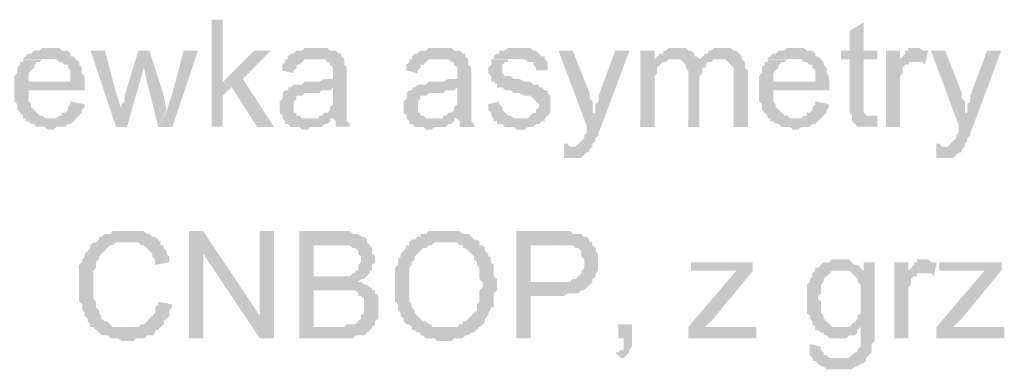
# Model space of a CAD drawing. Header units: millimetres. Extents: x -523 to 1404227, y -783705 to 1038705.
# Tile 123 of 256: x 405355 to 406833, y 227948 to 228473. Entities that reach past the tile are written whole.
import ezdxf

# ---------------------------------------------------------------- set-up
doc = ezdxf.new("R2010")
doc.units = ezdxf.units.MM
doc.linetypes.add('ACAD_ISO08W100', pattern=[36, 24, -3, 6, -3])
doc.layers.add('!!ELEKTRYKA', color=7, linetype='Continuous')

msp = doc.modelspace()

# ---------------------------------------------------------------- hatches: boundary and pattern name
at = {"layer": '!!ELEKTRYKA', "linetype": 'ACAD_ISO08W100'}
for points in [[(405659.88, 228472.93), (405643.1, 228472.93), (405643.1, 228312.06), (405659.88, 228312.06), (405659.88, 228358.63), (405672.93, 228371.33), (405659.88, 228379.8)], [(406622.05, 228468.68), (406600.75, 228455.98), (406600.75, 228426.35), (406587.78, 228426.35), (406587.78, 228413.65), (406600.75, 228413.65), (406600.75, 228345.91), (406600.75, 228345.91), (406600.75, 228337.44), (406600.75, 228333.21), (406604.45, 228328.97), (406634.1, 228328.97), (406630.39, 228328.97), (406625.76, 228328.97), (406625.76, 228328.97), (406622.05, 228333.21), (406622.05, 228333.21), (406622.05, 228337.44), (406622.05, 228345.91), (406622.05, 228413.65), (406642.44, 228413.65), (406642.44, 228426.35), (406622.05, 228426.35)], [(405401.51, 228430.6), (405397.78, 228430.6), (405393.11, 228430.6), (405389.37, 228430.6), (405384.7, 228426.37), (405380.97, 228426.37), (405376.3, 228426.37), (405372.56, 228422.13), (405367.89, 228422.13), (405364.16, 228417.89), (405359.49, 228413.66), (405401.51, 228413.66), (405401.51, 228413.66), (405406.18, 228413.66), (405409.92, 228413.66), (405414.59, 228409.43), (405418.32, 228409.43), (405422.99, 228405.19), (405427.66, 228405.19), (405427.66, 228400.96), (405427.66, 228400.96), (405431.4, 228396.73), (405431.4, 228392.49), (405431.4, 228388.26), (405431.4, 228379.8), (405367.89, 228379.8), (405452.88, 228379.8), (405452.88, 228384.03), (405452.88, 228388.26), (405448.21, 228392.49), (405448.21, 228396.73), (405448.21, 228400.96), (405444.47, 228405.19), (405444.47, 228409.43), (405439.81, 228413.66), (405439.81, 228413.66), (405436.07, 228417.89), (405431.4, 228417.89), (405431.4, 228422.13), (405427.66, 228426.37), (405422.99, 228426.37), (405418.32, 228426.37), (405414.59, 228430.6), (405409.92, 228430.6), (405406.18, 228430.6)], [(405799.56, 228430.59), (405795.84, 228430.59), (405791.18, 228430.59), (405787.45, 228430.59), (405782.8, 228430.59), (405779.07, 228426.36), (405774.41, 228426.36), (405770.69, 228426.36), (405766.03, 228422.12), (405762.3, 228422.12), (405757.65, 228417.89), (405757.65, 228413.65), (405795.84, 228413.65), (405799.56, 228413.65), (405804.22, 228413.65), (405808.88, 228413.65), (405812.6, 228413.65), (405817.26, 228409.42), (405820.99, 228409.42), (405820.99, 228405.19), (405820.99, 228405.19), (405825.65, 228400.96), (405825.65, 228396.72), (405825.65, 228392.49), (405825.65, 228392.49), (405825.65, 228384.02), (405820.99, 228384.02), (405817.26, 228384.02), (405817.26, 228384.02), (405812.6, 228384.02), (405804.22, 228379.78), (405799.56, 228379.78), (405795.84, 228379.78), (405791.18, 228379.78), (405782.8, 228379.78), (405779.07, 228375.56), (405774.41, 228375.56), (405774.41, 228375.56), (405770.69, 228375.56), (405766.03, 228375.56), (405762.3, 228371.32), (405825.65, 228371.32), (405825.65, 228362.85), (405825.65, 228358.62), (405825.65, 228354.39), (405825.65, 228350.15), (405825.65, 228345.92), (405820.99, 228341.69), (405820.99, 228341.69), (405820.99, 228337.46), (405817.26, 228333.22), (405812.6, 228333.22), (405808.88, 228328.99), (405804.22, 228328.99), (405804.22, 228324.75), (405825.65, 228324.75), (405825.65, 228324.75), (405829.37, 228320.52), (405829.37, 228316.28), (405829.37, 228312.06), (405850.8, 228312.06), (405850.8, 228312.06), (405850.8, 228316.28), (405846.14, 228320.52), (405846.14, 228324.75), (405846.14, 228328.99), (405846.14, 228328.99), (405846.14, 228333.22), (405846.14, 228337.46), (405846.14, 228341.69), (405846.14, 228345.92), (405846.14, 228354.39), (405846.14, 228358.62), (405846.14, 228388.25), (405846.14, 228388.25), (405846.14, 228392.49), (405846.14, 228396.72), (405846.14, 228400.96), (405842.41, 228405.19), (405842.41, 228405.19), (405842.41, 228409.42), (405842.41, 228413.65), (405837.75, 228417.89), (405837.75, 228422.12), (405834.03, 228422.12), (405829.37, 228426.36), (405825.65, 228426.36), (405820.99, 228426.36), (405817.26, 228430.59), (405812.6, 228430.59), (405808.88, 228430.59), (405804.22, 228430.59)], [(405985.83, 228430.59), (405982.1, 228430.59), (405977.45, 228430.59), (405973.73, 228430.59), (405969.08, 228430.59), (405965.36, 228426.35), (405960.71, 228426.35), (405956.99, 228426.35), (405952.33, 228422.12), (405948.61, 228422.12), (405943.96, 228417.89), (405943.96, 228413.65), (405982.1, 228413.65), (405985.83, 228413.65), (405990.48, 228413.65), (405995.13, 228413.65), (405998.85, 228413.65), (406003.5, 228409.42), (406007.22, 228409.42), (406007.22, 228405.19), (406007.22, 228405.19), (406011.88, 228400.96), (406011.88, 228396.72), (406011.88, 228392.49), (406011.88, 228392.49), (406011.88, 228384.02), (406007.22, 228384.02), (406003.5, 228384.02), (406003.5, 228384.02), (405998.85, 228384.02), (405990.48, 228379.79), (405985.83, 228379.79), (405982.1, 228379.79), (405977.45, 228379.79), (405969.08, 228379.79), (405965.36, 228375.56), (405960.71, 228375.56), (405960.71, 228375.56), (405956.99, 228375.56), (405952.33, 228375.56), (405948.61, 228371.32), (406011.88, 228371.32), (406011.88, 228362.86), (406011.88, 228358.62), (406011.88, 228354.38), (406011.88, 228350.15), (406011.88, 228345.92), (406007.22, 228341.68), (406007.22, 228341.68), (406007.22, 228337.45), (406003.5, 228333.22), (405998.85, 228333.22), (405995.13, 228328.98), (405990.48, 228328.98), (405990.48, 228324.75), (406011.88, 228324.75), (406011.88, 228324.75), (406015.6, 228320.52), (406015.6, 228316.28), (406015.6, 228312.05), (406036.99, 228312.05), (406036.99, 228312.05), (406036.99, 228316.28), (406033.27, 228320.52), (406033.27, 228324.75), (406033.27, 228328.98), (406033.27, 228328.98), (406033.27, 228333.22), (406033.27, 228337.45), (406033.27, 228341.68), (406033.27, 228345.92), (406033.27, 228354.38), (406033.27, 228358.62), (406033.27, 228388.26), (406033.27, 228388.26), (406033.27, 228392.49), (406033.27, 228396.72), (406033.27, 228400.96), (406028.62, 228405.19), (406028.62, 228405.19), (406028.62, 228409.42), (406028.62, 228413.65), (406023.97, 228417.89), (406023.97, 228422.12), (406020.25, 228422.12), (406015.6, 228426.35), (406011.88, 228426.35), (406007.22, 228426.35), (406003.5, 228430.59), (405998.85, 228430.59), (405995.13, 228430.59), (405990.48, 228430.59)], [(406100.25, 228430.58), (406100.25, 228430.58), (406091.89, 228430.58), (406088.17, 228430.58), (406083.52, 228426.35), (406083.52, 228426.35), (406079.8, 228426.35), (406075.16, 228426.35), (406075.16, 228422.11), (406071.44, 228422.11), (406066.79, 228417.89), (406066.79, 228413.66), (406104.9, 228413.66), (406104.9, 228413.66), (406109.55, 228413.66), (406113.27, 228413.66), (406117.92, 228409.42), (406121.64, 228409.42), (406126.28, 228409.42), (406126.28, 228405.19), (406130, 228400.95), (406130, 228396.72), (406147.66, 228396.72), (406147.66, 228400.95), (406147.66, 228405.19), (406147.66, 228409.42), (406143.02, 228413.66), (406143.02, 228417.89), (406143.02, 228417.89), (406138.37, 228417.89), (406134.65, 228422.11), (406130, 228426.35), (406126.28, 228426.35), (406126.28, 228426.35), (406121.64, 228430.58), (406117.92, 228430.58), (406113.27, 228430.58), (406109.55, 228430.58)], [(406341.72, 228430.58), (406338.01, 228430.58), (406333.37, 228430.58), (406329.65, 228430.58), (406325.01, 228426.34), (406321.3, 228426.34), (406321.3, 228422.11), (406316.66, 228422.11), (406312.95, 228417.88), (406308.31, 228413.65), (406338.01, 228413.65), (406338.01, 228413.65), (406341.72, 228413.65), (406346.36, 228413.65), (406351, 228409.41), (406376.06, 228409.41), (406376.06, 228413.65), (406371.42, 228417.88), (406367.71, 228417.88), (406367.71, 228422.11), (406363.07, 228426.34), (406363.07, 228426.34), (406359.35, 228426.34), (406354.71, 228430.58), (406351, 228430.58), (406346.36, 228430.58)], [(406410.26, 228430.59), (406405.62, 228430.59), (406400.98, 228430.59), (406397.27, 228430.59), (406392.63, 228426.35), (406388.92, 228426.35), (406388.92, 228422.12), (406384.28, 228422.12), (406380.57, 228417.89), (406375.93, 228413.65), (406405.62, 228413.65), (406410.26, 228413.65), (406413.97, 228413.65), (406418.61, 228409.42), (406418.61, 228409.42), (406422.32, 228405.19), (406426.96, 228400.95), (406426.96, 228400.95), (406426.96, 228396.72), (406426.96, 228392.49), (406426.96, 228384.02), (406426.96, 228312.05), (406448.29, 228312.05), (406448.29, 228392.49), (406448.29, 228392.49), (406448.29, 228396.72), (406443.65, 228400.95), (406443.65, 228409.42), (406443.65, 228409.42), (406439.02, 228413.65), (406439.02, 228417.89), (406435.3, 228422.12), (406435.3, 228422.12), (406430.67, 228426.35), (406426.96, 228426.35), (406422.32, 228430.59), (406418.61, 228430.59), (406413.97, 228430.59)], [(406520.01, 228430.59), (406515.38, 228430.59), (406511.67, 228430.59), (406507.04, 228430.59), (406502.4, 228426.36), (406498.69, 228426.36), (406494.06, 228426.36), (406490.35, 228422.12), (406485.71, 228422.12), (406482, 228417.88), (406477.37, 228413.66), (406520.01, 228413.66), (406520.01, 228413.66), (406523.72, 228413.66), (406528.36, 228413.66), (406532.07, 228409.42), (406536.7, 228409.42), (406540.41, 228405.18), (406545.05, 228405.18), (406545.05, 228400.96), (406545.05, 228400.96), (406549.68, 228396.72), (406549.68, 228392.48), (406549.68, 228388.26), (406549.68, 228379.79), (406485.71, 228379.79), (406570.08, 228379.79), (406570.08, 228384.02), (406570.08, 228388.26), (406566.37, 228392.48), (406566.37, 228396.72), (406566.37, 228400.96), (406561.73, 228405.18), (406561.73, 228409.42), (406558.02, 228413.66), (406558.02, 228413.66), (406553.39, 228417.88), (406549.68, 228417.88), (406549.68, 228422.12), (406545.05, 228426.36), (406540.41, 228426.36), (406536.7, 228426.36), (406532.07, 228430.59), (406528.36, 228430.59), (406523.72, 228430.59)], [(406701.1, 228430.6), (406701.1, 228430.6), (406692.77, 228430.6), (406689.07, 228430.6), (406689.07, 228426.37), (406684.44, 228426.37), (406684.44, 228422.13), (406680.73, 228417.9), (406676.1, 228413.66), (406676.1, 228409.43), (406697.4, 228409.43), (406701.1, 228409.43), (406705.73, 228409.43), (406710.36, 228409.43), (406714.06, 228405.19), (406718.69, 228426.37), (406714.06, 228426.37), (406710.36, 228426.37), (406705.73, 228430.6), (406705.73, 228430.6)], [(405360.14, 228413.65), (405360.14, 228413.65), (405360.14, 228409.42), (405355.47, 228409.42), (405355.47, 228405.19), (405351.74, 228400.95), (405351.74, 228396.72), (405351.74, 228392.49), (405347.07, 228388.26), (405347.07, 228384.02), (405347.07, 228379.79), (405347.07, 228375.55), (405347.07, 228367.08), (405347.07, 228362.85), (405347.07, 228358.62), (405347.07, 228354.39), (405347.07, 228350.15), (405351.74, 228345.92), (405351.74, 228341.69), (405351.74, 228337.46), (405355.47, 228333.22), (405355.47, 228333.22), (405360.14, 228328.98), (405360.14, 228324.75), (405402.17, 228324.75), (405402.17, 228324.75), (405397.5, 228324.75), (405393.77, 228324.75), (405389.1, 228328.98), (405385.36, 228328.98), (405380.69, 228333.22), (405376.95, 228337.46), (405376.95, 228337.46), (405376.95, 228337.46), (405372.28, 228341.69), (405372.28, 228345.92), (405368.55, 228350.15), (405368.55, 228354.39), (405368.55, 228358.62), (405368.55, 228367.08), (405452.61, 228367.08), (405452.61, 228367.08), (405452.61, 228371.32), (405452.61, 228375.55), (405452.61, 228379.79), (405368.55, 228379.79), (405368.55, 228379.79), (405368.55, 228388.26), (405368.55, 228392.49), (405372.28, 228396.72), (405372.28, 228396.72), (405376.95, 228400.95), (405376.95, 228405.19), (405380.69, 228409.42), (405385.36, 228409.42), (405389.1, 228413.65), (405393.77, 228413.65), (405397.5, 228413.65), (405402.17, 228413.65)], [(405483.08, 228426.35), (405461.61, 228426.35), (405499.88, 228312.04), (405508.28, 228337.44), (405499.88, 228362.85)], [(405549.95, 228426.35), (405533.16, 228426.35), (405512.63, 228358.62), (405512.63, 228354.38), (405512.63, 228350.15), (405507.97, 228345.92), (405507.97, 228341.68), (405507.97, 228337.45), (405507.97, 228337.45), (405499.57, 228312.05), (405516.36, 228312.05), (405541.56, 228400.95)], [(405550.06, 228426.36), (405541.66, 228400.96), (405546.32, 228379.79), (405563.12, 228312.05), (405575.24, 228337.45), (405571.51, 228358.63)], [(405622.74, 228426.35), (405601.29, 228426.35), (405584.5, 228362.85), (405576.11, 228337.45), (405563.05, 228312.05), (405584.5, 228312.05)], [(405732.12, 228426.36), (405706.95, 228426.36), (405660.35, 228379.78), (405673.4, 228371.32), (405711.61, 228312.05), (405736.78, 228312.05), (405690.18, 228384.02)], [(405757.75, 228413.65), (405754.02, 228413.65), (405754.02, 228409.42), (405749.37, 228405.18), (405749.37, 228400.95), (405749.37, 228396.71), (405766.13, 228392.48), (405766.13, 228396.71), (405770.79, 228400.95), (405770.79, 228405.18), (405774.52, 228405.18), (405779.18, 228409.42), (405779.18, 228409.42), (405782.9, 228413.65), (405787.56, 228413.65), (405791.29, 228413.65), (405795.94, 228413.65)], [(405944.05, 228413.65), (405940.33, 228413.65), (405940.33, 228409.42), (405935.68, 228405.18), (405935.68, 228400.95), (405935.68, 228396.72), (405952.43, 228392.48), (405952.43, 228396.72), (405957.08, 228400.95), (405957.08, 228405.18), (405960.8, 228405.18), (405965.45, 228409.42), (405965.45, 228409.42), (405969.17, 228413.65), (405973.83, 228413.65), (405978.48, 228413.65), (405982.2, 228413.65)], [(406066.88, 228413.65), (406063.16, 228413.65), (406063.16, 228409.41), (406063.16, 228405.18), (406058.51, 228400.94), (406058.51, 228396.71), (406058.51, 228392.48), (406063.16, 228388.24), (406063.16, 228384.01), (406063.16, 228379.78), (406066.88, 228379.78), (406071.52, 228375.54), (406071.52, 228371.31), (406075.24, 228371.31), (406075.24, 228371.31), (406079.89, 228371.31), (406083.61, 228367.08), (406088.26, 228367.08), (406091.98, 228367.08), (406096.62, 228362.85), (406101.27, 228362.85), (406104.99, 228362.85), (406113.36, 228358.62), (406118.01, 228358.62), (406121.72, 228358.62), (406126.37, 228354.38), (406126.37, 228354.38), (406130.09, 228350.15), (406130.09, 228350.15), (406134.74, 228345.91), (406134.74, 228341.68), (406130.09, 228337.45), (406130.09, 228333.21), (406126.37, 228333.21), (406121.72, 228328.98), (406121.72, 228328.98), (406118.01, 228324.75), (406113.36, 228324.75), (406104.99, 228324.75), (406066.88, 228324.75), (406066.88, 228320.51), (406071.52, 228320.51), (406071.52, 228316.28), (406075.24, 228316.28), (406079.89, 228316.28), (406083.61, 228312.04), (406088.26, 228312.04), (406091.98, 228312.04), (406096.62, 228312.04), (406101.27, 228307.81), (406104.99, 228307.81), (406109.64, 228307.81), (406113.36, 228307.81), (406118.01, 228312.04), (406121.72, 228312.04), (406126.37, 228312.04), (406130.09, 228316.28), (406134.74, 228316.28), (406139.39, 228320.51), (406143.11, 228320.51), (406143.11, 228324.75), (406147.75, 228328.98), (406147.75, 228328.98), (406151.47, 228333.21), (406151.47, 228337.45), (406151.47, 228341.68), (406151.47, 228345.91), (406151.47, 228345.91), (406151.47, 228350.15), (406151.47, 228354.38), (406151.47, 228358.62), (406147.75, 228362.85), (406147.75, 228367.08), (406143.11, 228367.08), (406139.39, 228371.31), (406134.74, 228371.31), (406134.74, 228375.54), (406130.09, 228375.54), (406126.37, 228375.54), (406121.72, 228379.78), (406118.01, 228379.78), (406113.36, 228379.78), (406104.99, 228384.01), (406104.99, 228384.01), (406101.27, 228384.01), (406096.62, 228384.01), (406091.98, 228388.24), (406088.26, 228388.24), (406088.26, 228388.24), (406083.61, 228388.24), (406079.89, 228392.48), (406079.89, 228396.71), (406079.89, 228400.94), (406079.89, 228400.94), (406079.89, 228405.18), (406083.61, 228409.41), (406088.26, 228409.41), (406088.26, 228413.65), (406091.98, 228413.65), (406096.62, 228413.65), (406104.99, 228413.65)], [(406185.45, 228426.36), (406164.09, 228426.36), (406206.82, 228312.05), (406218.9, 228333.22), (406215.18, 228333.22), (406215.18, 228341.69), (406215.18, 228345.92), (406215.18, 228350.15), (406210.54, 228354.39), (406210.54, 228358.62), (406210.54, 228362.85)], [(406270.51, 228426.34), (406249.15, 228426.34), (406224.07, 228358.61), (406224.07, 228358.61), (406224.07, 228354.37), (406224.07, 228350.15), (406219.42, 228345.91), (406219.42, 228341.68), (406219.42, 228337.44), (406219.42, 228333.21), (406206.42, 228312.04), (406206.42, 228312.04), (406206.42, 228307.81), (406206.42, 228303.57), (406202.7, 228299.35), (406202.7, 228295.11), (406198.06, 228290.87), (406198.06, 228290.87), (406198.06, 228290.87), (406194.34, 228286.64), (406194.34, 228286.64), (406189.7, 228282.41), (406181.34, 228282.41), (406214.78, 228282.41), (406214.78, 228286.64), (406214.78, 228286.64), (406219.42, 228290.87), (406219.42, 228295.11), (406224.07, 228299.35), (406224.07, 228303.57), (406227.78, 228312.04)], [(406308.27, 228426.36), (406286.92, 228426.36), (406286.92, 228312.05), (406308.27, 228312.05), (406308.27, 228371.32), (406308.27, 228375.55), (406308.27, 228379.79), (406308.27, 228384.02), (406308.27, 228388.25), (406311.98, 228392.48), (406311.98, 228396.72), (406311.98, 228400.95), (406316.62, 228405.18), (406316.62, 228405.18), (406320.33, 228409.42), (406324.97, 228409.42), (406308.27, 228413.65)], [(406308.31, 228413.65), (406308.31, 228413.65), (406325.01, 228409.41), (406329.65, 228413.65), (406333.37, 228413.65), (406338.01, 228413.65)], [(406375.45, 228413.66), (406375.45, 228409.42), (406350.4, 228409.42), (406355.04, 228405.18), (406355.04, 228405.18), (406355.04, 228400.95), (406358.75, 228396.72), (406358.75, 228392.48), (406358.75, 228388.25), (406358.75, 228312.05), (406375.45, 228312.05), (406375.45, 228379.79), (406375.45, 228379.79), (406375.45, 228388.25), (406380.09, 228392.48), (406380.09, 228396.72), (406380.09, 228400.95), (406384.73, 228400.95), (406384.73, 228405.18), (406384.73, 228405.18), (406388.44, 228409.42), (406393.08, 228409.42), (406396.79, 228413.66), (406401.43, 228413.66), (406405.14, 228413.66)], [(406477.93, 228413.64), (406477.93, 228413.64), (406477.93, 228409.41), (406473.29, 228409.41), (406473.29, 228405.18), (406469.58, 228400.95), (406469.58, 228396.71), (406469.58, 228392.48), (406464.95, 228388.25), (406464.95, 228384.01), (406464.95, 228379.78), (406464.95, 228375.55), (406464.95, 228367.08), (406464.95, 228362.84), (406464.95, 228358.61), (406464.95, 228354.38), (406464.95, 228350.14), (406469.58, 228345.91), (406469.58, 228341.68), (406469.58, 228337.44), (406473.29, 228333.21), (406473.29, 228333.21), (406477.93, 228328.98), (406477.93, 228324.75), (406519.65, 228324.75), (406519.65, 228324.75), (406515.94, 228324.75), (406511.31, 228324.75), (406507.6, 228328.98), (406502.96, 228328.98), (406499.25, 228333.21), (406494.62, 228337.44), (406494.62, 228337.44), (406494.62, 228337.44), (406489.98, 228341.68), (406489.98, 228345.91), (406486.27, 228350.14), (406486.27, 228354.38), (406486.27, 228358.61), (406486.27, 228367.08), (406570.64, 228367.08), (406570.64, 228367.08), (406570.64, 228371.31), (406570.64, 228375.55), (406570.64, 228379.78), (406486.27, 228379.78), (406486.27, 228379.78), (406486.27, 228388.25), (406486.27, 228392.48), (406489.98, 228396.71), (406489.98, 228396.71), (406494.62, 228400.95), (406494.62, 228405.18), (406499.25, 228409.41), (406502.96, 228409.41), (406507.6, 228413.64), (406511.31, 228413.64), (406515.94, 228413.64), (406519.65, 228413.64)], [(406676.7, 228426.35), (406655.4, 228426.35), (406655.4, 228312.05), (406676.7, 228312.05), (406676.7, 228371.31), (406676.7, 228375.54), (406676.7, 228379.78), (406676.7, 228384.02), (406676.7, 228388.25), (406680.4, 228392.48), (406680.4, 228396.71), (406680.4, 228396.71), (406680.4, 228400.94), (406685.03, 228405.18), (406689.66, 228405.18), (406689.66, 228409.42), (406693.37, 228409.42), (406698, 228409.42), (406676.7, 228409.42)], [(406744.32, 228426.35), (406723.03, 228426.35), (406765.6, 228312.05), (406777.64, 228333.22), (406773.93, 228333.22), (406773.93, 228341.68), (406773.93, 228345.91), (406773.93, 228350.15), (406769.31, 228354.38), (406769.31, 228358.61), (406769.31, 228362.85)], [(406828.43, 228426.36), (406807.15, 228426.36), (406782.16, 228358.62), (406782.16, 228358.62), (406782.16, 228354.39), (406782.16, 228350.16), (406777.53, 228345.93), (406777.53, 228341.7), (406777.53, 228337.46), (406777.53, 228333.23), (406764.58, 228312.06), (406764.58, 228312.06), (406764.58, 228307.83), (406764.58, 228303.6), (406760.87, 228299.36), (406760.87, 228295.13), (406756.25, 228290.89), (406756.25, 228290.89), (406756.25, 228290.89), (406752.55, 228286.66), (406752.55, 228286.66), (406747.92, 228282.42), (406739.59, 228282.42), (406773.83, 228282.42), (406773.83, 228286.66), (406773.83, 228286.66), (406777.53, 228290.89), (406777.53, 228295.13), (406782.16, 228299.36), (406782.16, 228303.6), (406785.86, 228312.06)], [(405761.99, 228371.31), (405758.27, 228371.31), (405758.27, 228367.08), (405753.61, 228367.08), (405749.88, 228362.85), (405749.88, 228358.62), (405749.88, 228354.38), (405745.23, 228350.15), (405745.23, 228345.91), (405745.23, 228341.68), (405745.23, 228341.68), (405745.23, 228337.44), (405745.23, 228333.21), (405749.88, 228328.97), (405749.88, 228324.74), (405753.61, 228320.52), (405753.61, 228320.52), (405753.61, 228316.28), (405758.27, 228316.28), (405761.99, 228312.05), (405766.65, 228312.05), (405770.38, 228312.05), (405775.04, 228312.05), (405778.76, 228307.81), (405783.42, 228307.81), (405787.15, 228307.81), (405791.8, 228312.05), (405796.46, 228312.05), (405800.19, 228312.05), (405804.85, 228312.05), (405808.57, 228312.05), (405813.23, 228316.28), (405816.96, 228316.28), (405821.61, 228320.52), (405821.61, 228324.74), (405787.15, 228324.74), (405787.15, 228324.74), (405783.42, 228324.74), (405778.76, 228324.74), (405775.04, 228328.97), (405770.38, 228328.97), (405770.38, 228333.21), (405766.65, 228333.21), (405766.65, 228337.44), (405766.65, 228341.68), (405766.65, 228345.91), (405766.65, 228350.15), (405770.38, 228354.38), (405770.38, 228354.38), (405770.38, 228358.62), (405775.04, 228358.62), (405778.76, 228358.62), (405783.42, 228362.85), (405787.15, 228362.85), (405791.8, 228362.85), (405796.46, 228362.85), (405800.19, 228362.85), (405804.85, 228362.85), (405808.57, 228367.08), (405813.23, 228367.08), (405816.96, 228367.08), (405821.61, 228367.08), (405825.34, 228371.31)], [(405948.29, 228371.31), (405944.57, 228371.31), (405944.57, 228367.08), (405939.91, 228367.08), (405936.19, 228362.85), (405936.19, 228358.61), (405936.19, 228354.38), (405931.54, 228350.14), (405931.54, 228345.91), (405931.54, 228341.68), (405931.54, 228341.68), (405931.54, 228337.44), (405931.54, 228333.21), (405936.19, 228328.98), (405936.19, 228324.74), (405939.91, 228320.51), (405939.91, 228320.51), (405939.91, 228316.28), (405944.57, 228316.28), (405948.29, 228312.04), (405952.94, 228312.04), (405956.66, 228312.04), (405961.31, 228312.04), (405965.03, 228307.81), (405969.69, 228307.81), (405973.41, 228307.81), (405978.06, 228312.04), (405982.71, 228312.04), (405986.43, 228312.04), (405991.09, 228312.04), (405994.81, 228312.04), (405999.46, 228316.28), (406003.18, 228316.28), (406007.83, 228320.51), (406007.83, 228324.74), (405973.41, 228324.74), (405973.41, 228324.74), (405969.69, 228324.74), (405965.03, 228324.74), (405961.31, 228328.98), (405956.66, 228328.98), (405956.66, 228333.21), (405952.94, 228333.21), (405952.94, 228337.44), (405952.94, 228341.68), (405952.94, 228345.91), (405952.94, 228350.14), (405956.66, 228354.38), (405956.66, 228354.38), (405956.66, 228358.61), (405961.31, 228358.61), (405965.03, 228358.61), (405969.69, 228362.85), (405973.41, 228362.85), (405978.06, 228362.85), (405982.71, 228362.85), (405986.43, 228362.85), (405991.09, 228362.85), (405994.81, 228367.08), (405999.46, 228367.08), (406003.18, 228367.08), (406007.83, 228367.08), (406011.56, 228371.31)], [(405431.4, 228350.16), (405431.4, 228345.93), (405427.66, 228341.7), (405427.66, 228337.46), (405422.99, 228333.22), (405418.32, 228333.22), (405418.32, 228328.99), (405414.59, 228328.99), (405409.92, 228324.76), (405406.18, 228324.76), (405401.51, 228324.76), (405359.49, 228324.76), (405364.16, 228324.76), (405364.16, 228320.52), (405367.89, 228320.52), (405372.56, 228316.29), (405376.3, 228316.29), (405380.97, 228312.06), (405384.7, 228312.06), (405389.37, 228312.06), (405393.11, 228312.06), (405397.78, 228307.83), (405401.51, 228307.83), (405406.18, 228307.83), (405409.92, 228312.06), (405414.59, 228312.06), (405418.32, 228312.06), (405422.99, 228312.06), (405427.66, 228316.29), (405431.4, 228316.29), (405436.07, 228320.52), (405436.07, 228320.52), (405439.81, 228324.76), (405444.47, 228328.99), (405444.47, 228328.99), (405448.21, 228333.22), (405448.21, 228337.46), (405452.88, 228341.7), (405452.88, 228345.93)], [(406075.24, 228350.15), (406058.51, 228345.91), (406058.51, 228345.91), (406058.51, 228341.68), (406058.51, 228337.45), (406063.16, 228333.21), (406063.16, 228328.98), (406066.88, 228324.75), (406104.99, 228324.75), (406104.99, 228324.75), (406101.27, 228324.75), (406096.62, 228324.75), (406091.98, 228328.98), (406088.26, 228328.98), (406083.61, 228333.21), (406083.61, 228333.21), (406079.89, 228337.45), (406079.89, 228341.68), (406075.24, 228345.91)], [(406549.68, 228350.15), (406549.68, 228345.92), (406545.05, 228341.69), (406545.05, 228337.45), (406540.41, 228333.22), (406536.7, 228333.22), (406536.7, 228328.99), (406532.07, 228328.99), (406528.36, 228324.75), (406523.72, 228324.75), (406520.01, 228324.75), (406477.37, 228324.75), (406482, 228324.75), (406482, 228320.51), (406485.71, 228320.51), (406490.35, 228316.29), (406494.06, 228316.29), (406498.69, 228312.05), (406502.4, 228312.05), (406507.04, 228312.05), (406511.67, 228312.05), (406515.38, 228307.82), (406520.01, 228307.82), (406523.72, 228307.82), (406528.36, 228312.05), (406532.07, 228312.05), (406536.7, 228312.05), (406540.41, 228312.05), (406545.05, 228316.29), (406549.68, 228316.29), (406553.39, 228320.51), (406553.39, 228320.51), (406558.02, 228324.75), (406561.73, 228328.99), (406561.73, 228328.99), (406566.37, 228333.22), (406566.37, 228337.45), (406570.08, 228341.69), (406570.08, 228345.92)], [(406642.32, 228328.99), (406638.61, 228328.99), (406633.98, 228328.99), (406604.34, 228328.99), (406604.34, 228324.76), (406604.34, 228324.76), (406604.34, 228320.52), (406608.97, 228316.29), (406612.68, 228312.06), (406617.31, 228312.06), (406617.31, 228312.06), (406625.64, 228312.06), (406629.35, 228312.06), (406629.35, 228312.06), (406633.98, 228312.06), (406638.61, 228312.06), (406642.32, 228312.06)], [(406172.37, 228286.66), (406172.37, 228265.49), (406177.01, 228265.49), (406180.73, 228265.49), (406185.37, 228265.49), (406189.09, 228265.49), (406193.73, 228265.49), (406197.45, 228265.49), (406202.09, 228269.72), (406202.09, 228269.72), (406205.81, 228273.96), (406210.45, 228273.96), (406210.45, 228278.19), (406215.1, 228282.42), (406180.73, 228282.42), (406180.73, 228282.42), (406177.01, 228286.66)], [(406731.31, 228286.65), (406731.31, 228265.48), (406735.94, 228265.48), (406739.64, 228265.48), (406744.27, 228265.48), (406747.97, 228265.48), (406752.6, 228265.48), (406756.3, 228265.48), (406760.92, 228269.72), (406760.92, 228269.72), (406765.55, 228273.95), (406769.25, 228273.95), (406769.25, 228278.18), (406773.88, 228282.42), (406739.64, 228282.42), (406739.64, 228282.42), (406735.94, 228286.65)], [(405516.24, 228155.42), (405516.24, 228155.42), (405512.5, 228155.42), (405507.84, 228155.42), (405503.17, 228155.42), (405499.43, 228155.42), (405494.77, 228155.42), (405491.03, 228151.18), (405486.37, 228151.18), (405482.63, 228151.18), (405477.97, 228146.95), (405477.97, 228146.95), (405474.23, 228146.95), (405474.23, 228142.71), (405469.57, 228138.49), (405465.83, 228138.49), (405461.16, 228134.25), (405461.16, 228130.01), (405457.43, 228125.78), (405452.76, 228121.54), (405452.76, 228117.32), (405452.76, 228117.32), (405449.03, 228113.08), (405449.03, 228113.08), (405449.03, 228108.85), (405444.36, 228104.61), (405444.36, 228100.38), (405444.36, 228096.15), (405444.36, 228091.92), (405444.36, 228083.44), (405444.36, 228079.21), (405444.36, 228074.98), (405444.36, 228070.75), (405444.36, 228066.51), (405444.36, 228062.28), (405444.36, 228058.04), (405444.36, 228053.82), (405444.36, 228049.58), (405449.03, 228045.35), (405449.03, 228041.11), (405449.03, 228036.87), (405452.76, 228032.65), (405452.76, 228032.65), (405452.76, 228028.41), (405457.43, 228024.18), (405457.43, 228019.94), (405461.16, 228015.71), (405461.16, 228011.48), (405465.83, 228011.48), (405469.57, 228007.25), (405516.24, 228011.48), (405516.24, 228011.48), (405507.84, 228011.48), (405503.17, 228011.48), (405499.43, 228011.48), (405494.77, 228011.48), (405491.03, 228015.71), (405491.03, 228015.71), (405486.37, 228019.94), (405482.63, 228019.94), (405477.97, 228024.18), (405477.97, 228028.41), (405474.23, 228032.65), (405474.23, 228036.87), (405469.57, 228041.11), (405469.57, 228041.11), (405469.57, 228045.35), (405469.57, 228049.58), (405465.83, 228053.82), (405465.83, 228058.04), (405465.83, 228062.28), (405465.83, 228066.51), (405465.83, 228070.75), (405465.83, 228074.98), (405465.83, 228074.98), (405465.83, 228079.21), (405465.83, 228083.44), (405465.83, 228087.68), (405465.83, 228091.92), (405465.83, 228096.15), (405469.57, 228100.38), (405469.57, 228104.61), (405469.57, 228108.85), (405474.23, 228113.08), (405474.23, 228117.32), (405477.97, 228121.54), (405482.63, 228125.78), (405482.63, 228125.78), (405486.37, 228130.01), (405486.37, 228130.01), (405491.03, 228134.25), (405494.77, 228134.25), (405499.43, 228138.49), (405503.17, 228138.49), (405507.84, 228138.49), (405512.5, 228138.49), (405516.24, 228138.49), (405567.57, 228138.49), (405562.91, 228142.71), (405558.24, 228146.95), (405554.51, 228146.95), (405554.51, 228146.95), (405549.84, 228151.18), (405546.11, 228151.18), (405541.44, 228155.42), (405537.7, 228155.42), (405533.04, 228155.42), (405529.3, 228155.42), (405524.64, 228155.42)], [(405630.73, 228155.42), (405609.29, 228155.42), (405609.29, 227994.55), (405630.73, 227994.55), (405630.73, 228121.55)], [(405736.98, 228155.41), (405715.55, 228155.41), (405715.55, 228028.4), (405715.55, 227994.53), (405736.98, 227994.53)], [(405834.51, 228155.41), (405774.9, 228155.41), (405774.9, 227994.53), (405834.51, 227994.53), (405838.23, 227994.53), (405842.89, 227994.53), (405851.27, 227994.53), (405855, 227994.53), (405855, 227994.53), (405859.65, 227998.77), (405863.38, 227998.77), (405868.04, 227998.77), (405872.69, 227998.77), (405876.42, 228003.01), (405881.08, 228007.24), (405881.08, 228007.24), (405881.08, 228007.24), (405884.8, 228011.47), (405796.32, 228011.47), (405796.32, 228066.51), (405834.51, 228066.51), (405884.8, 228070.74), (405881.08, 228070.74), (405876.42, 228074.98), (405872.69, 228074.98), (405868.04, 228079.2), (405863.38, 228079.2), (405863.38, 228079.2), (405868.04, 228083.44), (405872.69, 228083.44), (405796.32, 228087.67), (405796.32, 228134.24), (405826.12, 228134.24), (405881.08, 228134.24), (405876.42, 228138.48), (405876.42, 228142.71), (405872.69, 228146.94), (405868.04, 228146.94), (405863.38, 228151.17), (405859.65, 228151.17), (405859.65, 228151.17), (405855, 228151.17), (405851.27, 228155.41), (405842.89, 228155.41), (405838.23, 228155.41)], [(405995.13, 228155.42), (405995.13, 228155.42), (405985.83, 228155.42), (405982.1, 228155.42), (405977.45, 228155.42), (405973.73, 228155.42), (405969.08, 228155.42), (405965.36, 228151.19), (405960.71, 228151.19), (405956.99, 228151.19), (405956.99, 228146.95), (405952.33, 228146.95), (405948.61, 228142.71), (405943.96, 228142.71), (405995.13, 228138.48), (405998.85, 228138.48), (406003.5, 228138.48), (406007.22, 228138.48), (406011.88, 228138.48), (406015.6, 228134.24), (406020.25, 228134.24), (406020.25, 228130.01), (406023.97, 228130.01), (406028.62, 228125.78), (406033.27, 228121.54), (406033.27, 228121.54), (406036.99, 228117.31), (406036.99, 228113.08), (406041.65, 228108.85), (406041.65, 228104.61), (406045.37, 228100.38), (406045.37, 228096.15), (406045.37, 228091.91), (406045.37, 228087.68), (406045.37, 228083.45), (406050.02, 228079.21), (406050.02, 228074.98), (406050.02, 228070.75), (406045.37, 228066.51), (406045.37, 228062.28), (406045.37, 228058.05), (406045.37, 228053.82), (406045.37, 228049.58), (406041.65, 228045.35), (406041.65, 228041.12), (406041.65, 228036.87), (406036.99, 228032.64), (406033.27, 228028.41), (406033.27, 228028.41), (406033.27, 228028.41), (406028.62, 228024.17), (406023.97, 228019.94), (406020.25, 228019.94), (406020.25, 228015.71), (406015.6, 228015.71), (406011.88, 228011.48), (406007.22, 228011.48), (406003.5, 228011.48), (405998.85, 228011.48), (405995.13, 228011.48), (406045.37, 228011.48), (406045.37, 228011.48), (406050.02, 228015.71), (406053.74, 228019.94), (406053.74, 228024.17), (406058.39, 228028.41), (406058.39, 228032.64), (406058.39, 228032.64), (406062.11, 228036.87), (406062.11, 228041.12), (406066.77, 228041.12), (406066.77, 228045.35), (406066.77, 228049.58), (406066.77, 228053.82), (406066.77, 228062.28), (406071.42, 228066.51), (406071.42, 228070.75), (406071.42, 228074.98), (406071.42, 228079.21), (406071.42, 228083.45), (406066.77, 228087.68), (406066.77, 228091.91), (406066.77, 228096.15), (406066.77, 228100.38), (406066.77, 228104.61), (406062.11, 228108.85), (406062.11, 228113.08), (406062.11, 228117.31), (406058.39, 228117.31), (406058.39, 228121.54), (406053.74, 228125.78), (406053.74, 228130.01), (406050.02, 228134.24), (406045.37, 228134.24), (406045.37, 228138.48), (406041.65, 228142.71), (406036.99, 228142.71), (406033.27, 228146.95), (406033.27, 228146.95), (406028.62, 228151.19), (406023.97, 228151.19), (406020.25, 228151.19), (406015.6, 228155.42), (406011.88, 228155.42), (406007.22, 228155.42), (406003.5, 228155.42), (405998.85, 228155.42)], [(406160.08, 228155.42), (406100.6, 228155.42), (406100.6, 227994.54), (406121.98, 227994.54), (406121.98, 228058.04), (406163.8, 228058.04), (406168.45, 228058.04), (406172.16, 228058.04), (406176.81, 228062.28), (406181.46, 228062.28), (406185.18, 228062.28), (406189.82, 228062.28), (406193.54, 228062.28), (406198.19, 228066.51), (406201.9, 228066.51), (406206.55, 228070.75), (406206.55, 228070.75), (406210.27, 228074.98), (406210.27, 228074.98), (406121.98, 228079.22), (406121.98, 228134.24), (406163.8, 228134.24), (406214.92, 228138.48), (406210.27, 228138.48), (406210.27, 228142.71), (406206.55, 228146.95), (406201.9, 228146.95), (406198.19, 228151.18), (406193.54, 228151.18), (406189.82, 228151.18), (406185.18, 228151.18), (406185.18, 228151.18), (406181.46, 228155.42), (406176.81, 228155.42), (406172.16, 228155.42), (406168.45, 228155.42)], [(405566.51, 228138.48), (405516.13, 228138.48), (405520.79, 228138.48), (405524.53, 228138.48), (405529.19, 228138.48), (405532.92, 228138.48), (405537.59, 228134.26), (405541.32, 228134.26), (405545.98, 228130.02), (405545.98, 228130.02), (405549.72, 228125.79), (405554.38, 228121.55), (405554.38, 228117.32), (405558.11, 228113.09), (405558.11, 228108.85), (405558.11, 228104.62), (405579.57, 228108.85), (405579.57, 228113.09), (405579.57, 228117.32), (405575.84, 228121.55), (405575.84, 228125.79), (405571.17, 228130.02), (405571.17, 228134.26), (405566.51, 228134.26)], [(405880.34, 228134.25), (405825.4, 228134.25), (405829.12, 228134.25), (405833.78, 228134.25), (405842.16, 228134.25), (405846.82, 228134.25), (405846.82, 228134.25), (405850.54, 228134.25), (405850.54, 228134.25), (405855.2, 228130.02), (405858.92, 228130.02), (405863.58, 228125.79), (405863.58, 228125.79), (405863.58, 228121.55), (405867.31, 228117.32), (405867.31, 228113.09), (405867.31, 228108.85), (405863.58, 228104.62), (405863.58, 228100.39), (405863.58, 228096.15), (405858.92, 228096.15), (405858.92, 228091.92), (405855.2, 228091.92), (405850.54, 228087.68), (405846.82, 228087.68), (405846.82, 228087.68), (405842.16, 228087.68), (405833.78, 228087.68), (405829.12, 228087.68), (405795.6, 228087.68), (405871.96, 228083.45), (405875.69, 228087.68), (405880.34, 228091.92), (405880.34, 228096.15), (405884.07, 228096.15), (405884.07, 228100.39), (405884.07, 228104.62), (405888.72, 228108.85), (405888.72, 228113.09), (405888.72, 228113.09), (405888.72, 228117.32), (405884.07, 228121.55), (405884.07, 228125.79), (405884.07, 228130.02)], [(405943.55, 228142.72), (405939.83, 228138.48), (405939.83, 228134.25), (405935.18, 228134.25), (405935.18, 228130.01), (405931.46, 228125.78), (405931.46, 228125.78), (405926.8, 228121.55), (405926.8, 228117.32), (405923.08, 228113.09), (405923.08, 228108.85), (405923.08, 228104.62), (405918.43, 228100.39), (405918.43, 228096.15), (405918.43, 228091.92), (405918.43, 228087.69), (405918.43, 228083.45), (405918.43, 228079.22), (405918.43, 228070.75), (405918.43, 228070.75), (405918.43, 228066.52), (405918.43, 228062.28), (405918.43, 228058.05), (405918.43, 228053.82), (405918.43, 228049.58), (405923.08, 228045.35), (405923.08, 228041.11), (405923.08, 228036.88), (405926.8, 228032.65), (405926.8, 228032.65), (405926.8, 228028.41), (405931.46, 228024.18), (405931.46, 228019.94), (405935.18, 228015.71), (405939.83, 228015.71), (405943.55, 228011.48), (405943.55, 228007.24), (405948.2, 228007.24), (405951.93, 228003.01), (405956.58, 228003.01), (405956.58, 227998.79), (405960.3, 227998.79), (405964.95, 227994.55), (405969.61, 227994.55), (405973.33, 227994.55), (405977.98, 227994.55), (405981.7, 227990.32), (405990.08, 227990.32), (405994.73, 227990.32), (405994.73, 227990.32), (405998.45, 227990.32), (406003.1, 227990.32), (406007.76, 227994.55), (406011.48, 227994.55), (406016.13, 227994.55), (406019.85, 227994.55), (406024.51, 227998.79), (406028.23, 227998.79), (406032.88, 228003.01), (406032.88, 228003.01), (406036.6, 228003.01), (406041.25, 228007.24), (406044.98, 228011.48), (405994.73, 228011.48), (405994.73, 228011.48), (405986.35, 228011.48), (405981.7, 228011.48), (405977.98, 228011.48), (405973.33, 228011.48), (405973.33, 228015.71), (405969.61, 228015.71), (405964.95, 228019.94), (405960.3, 228019.94), (405956.58, 228024.18), (405951.93, 228028.41), (405951.93, 228028.41), (405951.93, 228028.41), (405948.2, 228032.65), (405948.2, 228036.88), (405943.55, 228041.11), (405943.55, 228045.35), (405939.83, 228049.58), (405939.83, 228053.82), (405939.83, 228058.05), (405939.83, 228062.28), (405939.83, 228066.52), (405939.83, 228070.75), (405939.83, 228074.98), (405939.83, 228083.45), (405939.83, 228087.69), (405939.83, 228091.92), (405939.83, 228096.15), (405939.83, 228100.39), (405943.55, 228104.62), (405943.55, 228108.85), (405948.2, 228113.09), (405948.2, 228117.32), (405948.2, 228117.32), (405951.93, 228121.55), (405956.58, 228125.78), (405956.58, 228125.78), (405960.3, 228130.01), (405964.95, 228130.01), (405969.61, 228134.25), (405973.33, 228134.25), (405977.98, 228138.48), (405981.7, 228138.48), (405986.35, 228138.48), (405990.08, 228138.48), (405994.73, 228138.48)], [(406214.92, 228138.48), (406164.74, 228134.24), (406164.74, 228134.24), (406173.1, 228134.24), (406176.82, 228134.24), (406181.47, 228134.24), (406181.47, 228134.24), (406185.18, 228134.24), (406189.83, 228130.01), (406193.55, 228130.01), (406198.19, 228125.77), (406198.19, 228125.77), (406198.19, 228121.54), (406198.19, 228117.31), (406202.84, 228113.07), (406202.84, 228108.84), (406202.84, 228104.6), (406202.84, 228100.38), (406198.19, 228096.14), (406198.19, 228091.91), (406193.55, 228087.67), (406193.55, 228087.67), (406189.83, 228083.44), (406185.18, 228083.44), (406181.47, 228079.21), (406176.82, 228079.21), (406173.1, 228079.21), (406168.46, 228079.21), (406164.74, 228079.21), (406121.99, 228079.21), (406211.2, 228074.97), (406214.92, 228079.21), (406214.92, 228083.44), (406219.56, 228087.67), (406219.56, 228091.91), (406223.28, 228096.14), (406223.28, 228100.38), (406223.28, 228104.6), (406223.28, 228108.84), (406223.28, 228108.84), (406223.28, 228113.07), (406223.28, 228117.31), (406223.28, 228121.54), (406219.56, 228125.77), (406219.56, 228130.01), (406214.92, 228134.24)], [(406455.6, 228108.85), (406362.82, 228108.85), (406362.82, 228096.15), (406409.21, 228096.15), (406413.85, 228096.15), (406417.56, 228096.15), (406422.2, 228096.15), (406425.91, 228096.15), (406430.55, 228096.15), (406455.6, 228096.15)], [(406587.13, 228113.08), (406583.42, 228113.08), (406578.79, 228113.08), (406574.15, 228113.08), (406570.45, 228108.85), (406565.81, 228108.85), (406562.11, 228108.85), (406557.47, 228104.62), (406557.47, 228104.62), (406553.77, 228100.39), (406549.13, 228100.39), (406587.13, 228096.15), (406591.76, 228096.15), (406595.47, 228096.15), (406621.41, 228096.15), (406621.41, 228096.15), (406616.78, 228100.39), (406613.07, 228104.62), (406608.44, 228104.62), (406603.81, 228108.85), (406603.81, 228108.85), (406600.1, 228113.08), (406595.47, 228113.08), (406591.76, 228113.08)], [(406638.73, 228108.83), (406622.05, 228108.83), (406622.05, 228096.13), (406596.12, 228096.13), (406600.75, 228096.13), (406604.45, 228091.9), (406609.08, 228087.67), (406609.08, 228087.67), (406612.79, 228083.43), (406612.79, 228079.2), (406617.42, 228074.97), (406617.42, 228074.97), (406617.42, 228070.74), (406617.42, 228062.27), (406617.42, 228058.04), (406617.42, 228053.81), (406617.42, 228049.57), (406617.42, 228045.34), (406617.42, 228041.1), (406617.42, 228036.87), (406617.42, 228032.64), (406612.79, 228028.4), (406612.79, 228024.17), (406609.08, 228019.94), (406609.08, 228019.94), (406604.45, 228015.7), (406600.75, 228011.47), (406596.12, 228011.47), (406592.41, 228011.47), (406587.78, 228011.47), (406638.73, 228011.47)], [(406689.12, 228108.84), (406667.82, 228108.84), (406667.82, 227994.54), (406689.12, 227994.54), (406689.12, 228053.82), (406689.12, 228058.05), (406689.12, 228062.28), (406689.12, 228066.51), (406689.12, 228070.74), (406692.82, 228074.98), (406692.82, 228079.22), (406692.82, 228079.22), (406692.82, 228083.45), (406697.45, 228087.68), (406702.08, 228087.68), (406702.08, 228091.92), (406705.79, 228091.92), (406710.42, 228091.92), (406689.12, 228091.92)], [(406714.21, 228113.08), (406714.21, 228113.08), (406705.88, 228113.08), (406702.18, 228113.08), (406702.18, 228108.85), (406697.55, 228108.85), (406697.55, 228104.61), (406693.84, 228100.37), (406689.22, 228096.14), (406689.22, 228091.9), (406710.51, 228091.9), (406714.21, 228091.9), (406718.84, 228091.9), (406723.47, 228091.9), (406727.17, 228087.67), (406731.8, 228108.85), (406727.17, 228108.85), (406723.47, 228108.85), (406718.84, 228113.08), (406718.84, 228113.08)], [(406828.92, 228108.85), (406735.45, 228108.85), (406735.45, 228096.15), (406781.72, 228096.15), (406786.35, 228096.15), (406790.05, 228096.15), (406794.68, 228096.15), (406799.31, 228096.15), (406803.01, 228096.15), (406828.92, 228096.15)], [(406456.1, 228096.15), (406431.05, 228096.15), (406358.68, 228011.49), (406358.68, 227994.54), (406383.73, 228011.49), (406396.72, 228024.18)], [(406549.69, 228100.38), (406549.69, 228096.14), (406545.05, 228091.91), (406545.05, 228087.68), (406541.35, 228083.44), (406541.35, 228083.44), (406541.35, 228079.21), (406536.71, 228074.97), (406536.71, 228070.74), (406536.71, 228066.51), (406536.71, 228062.28), (406536.71, 228058.04), (406536.71, 228053.81), (406536.71, 228053.81), (406536.71, 228049.57), (406536.71, 228045.35), (406536.71, 228041.11), (406536.71, 228036.88), (406536.71, 228032.64), (406541.35, 228028.41), (406541.35, 228024.17), (406545.05, 228019.95), (406545.05, 228015.71), (406549.69, 228011.48), (406549.69, 228007.24), (406553.39, 228007.24), (406558.03, 228003.01), (406561.74, 228003.01), (406561.74, 227998.77), (406566.37, 227998.77), (406571, 227994.55), (406574.71, 227994.55), (406579.34, 227994.55), (406587.68, 227994.55), (406587.68, 227994.55), (406591.39, 227994.55), (406596.02, 227994.55), (406600.66, 227998.77), (406604.36, 227998.77), (406609, 227998.77), (406612.7, 228003.01), (406612.7, 228007.24), (406617.34, 228011.48), (406638.65, 228011.48), (406587.68, 228011.48), (406583.05, 228011.48), (406579.34, 228011.48), (406574.71, 228011.48), (406571, 228015.71), (406566.37, 228019.95), (406566.37, 228019.95), (406566.37, 228019.95), (406561.74, 228024.17), (406561.74, 228028.41), (406558.03, 228032.64), (406558.03, 228036.88), (406558.03, 228041.11), (406558.03, 228045.35), (406558.03, 228049.57), (406553.39, 228053.81), (406553.39, 228058.04), (406558.03, 228062.28), (406558.03, 228066.51), (406558.03, 228070.74), (406558.03, 228074.97), (406561.74, 228079.21), (406561.74, 228083.44), (406566.37, 228087.68), (406566.37, 228087.68), (406571, 228091.91), (406574.71, 228096.14), (406579.34, 228096.14), (406583.05, 228096.14), (406587.68, 228096.14)], [(406828.49, 228096.15), (406803.5, 228096.15), (406731.31, 228011.48), (406731.31, 227994.55), (406756.3, 228011.48), (406769.25, 228024.18)], [(405884.07, 228070.75), (405833.78, 228066.52), (405833.78, 228066.52), (405837.51, 228066.52), (405842.16, 228066.52), (405846.82, 228066.52), (405850.54, 228066.52), (405855.2, 228066.52), (405858.92, 228066.52), (405863.58, 228062.29), (405863.58, 228058.05), (405867.31, 228058.05), (405871.96, 228053.81), (405871.96, 228049.59), (405871.96, 228045.35), (405871.96, 228041.12), (405871.96, 228041.12), (405871.96, 228036.88), (405871.96, 228032.65), (405867.31, 228028.42), (405867.31, 228024.18), (405863.58, 228019.95), (405863.58, 228019.95), (405858.92, 228015.72), (405855.2, 228015.72), (405850.54, 228015.72), (405850.54, 228015.72), (405846.82, 228015.72), (405842.16, 228011.48), (405833.78, 228011.48), (405795.6, 228011.48), (405884.07, 228011.48), (405888.72, 228015.72), (405888.72, 228019.95), (405893.38, 228024.18), (405893.38, 228028.42), (405893.38, 228032.65), (405893.38, 228036.88), (405893.38, 228041.12), (405893.38, 228045.35), (405893.38, 228049.59), (405893.38, 228053.81), (405893.38, 228058.05), (405888.72, 228062.29), (405888.72, 228066.52), (405884.07, 228066.52)], [(405563.22, 228049.57), (405563.22, 228049.57), (405563.22, 228045.35), (405558.55, 228041.11), (405558.55, 228036.87), (405558.55, 228032.65), (405554.82, 228028.41), (405550.15, 228024.17), (405550.15, 228024.17), (405546.42, 228019.94), (405546.42, 228019.94), (405541.76, 228015.71), (405538.02, 228015.71), (405533.36, 228011.48), (405529.62, 228011.48), (405524.96, 228011.48), (405520.29, 228011.48), (405516.56, 228011.48), (405469.9, 228007.24), (405474.56, 228003.01), (405474.56, 228003.01), (405478.29, 227998.78), (405482.96, 227998.78), (405486.69, 227998.78), (405491.36, 227994.54), (405495.09, 227994.54), (405499.76, 227994.54), (405503.49, 227994.54), (405508.16, 227990.3), (405511.89, 227990.3), (405516.56, 227990.3), (405520.29, 227990.3), (405524.96, 227990.3), (405529.62, 227994.54), (405533.36, 227994.54), (405538.02, 227994.54), (405541.76, 227994.54), (405546.42, 227998.78), (405550.15, 227998.78), (405554.82, 227998.78), (405558.55, 228003.01), (405558.55, 228007.24), (405563.22, 228007.24), (405566.95, 228011.48), (405566.95, 228011.48), (405571.62, 228015.71), (405571.62, 228019.94), (405575.35, 228024.17), (405580.02, 228028.41), (405580.02, 228032.65), (405580.02, 228036.87), (405583.75, 228041.11), (405583.75, 228045.35)], [(406274.03, 228015.71), (406253.61, 228015.71), (406253.61, 227994.54), (406261.96, 227994.54), (406261.96, 227990.3), (406261.96, 227986.07), (406261.96, 227981.83), (406261.96, 227977.6), (406257.32, 227977.6), (406253.61, 227973.37), (406248.96, 227973.37), (406257.32, 227964.91), (406257.32, 227964.91), (406261.96, 227964.91), (406265.68, 227969.13), (406265.68, 227969.13), (406270.32, 227973.37), (406270.32, 227977.6), (406274.03, 227981.83), (406274.03, 227986.07), (406274.03, 227990.3), (406274.03, 227994.54)], [(406460.74, 228011.49), (406409.71, 228011.49), (406405.07, 228011.49), (406401.36, 228011.49), (406396.72, 228011.49), (406393.01, 228011.49), (406388.37, 228011.49), (406383.73, 228011.49), (406358.68, 227994.54), (406460.74, 227994.54)], [(406638.59, 228011.48), (406617.27, 228011.48), (406617.27, 228007.25), (406617.27, 227998.78), (406617.27, 227994.54), (406617.27, 227990.31), (406617.27, 227986.08), (406617.27, 227986.08), (406617.27, 227981.85), (406612.64, 227977.61), (406612.64, 227973.38), (406608.93, 227973.38), (406604.3, 227969.14), (406604.3, 227969.14), (406604.3, 227969.14), (406599.67, 227964.91), (406595.96, 227964.91), (406591.33, 227964.91), (406582.99, 227964.91), (406544.99, 227960.68), (406549.63, 227960.68), (406553.33, 227956.45), (406553.33, 227956.45), (406553.33, 227956.45), (406557.97, 227952.21), (406561.67, 227952.21), (406566.31, 227947.98), (406570.01, 227947.98), (406574.65, 227947.98), (406579.28, 227947.98), (406582.99, 227947.98), (406587.62, 227947.98), (406595.96, 227947.98), (406599.67, 227947.98), (406604.3, 227947.98), (406608.93, 227952.21), (406612.64, 227952.21), (406612.64, 227952.21), (406617.27, 227956.45), (406620.98, 227956.45), (406625.61, 227960.68), (406625.61, 227964.91), (406629.32, 227969.14), (406633.95, 227973.38), (406633.95, 227973.38), (406633.95, 227977.61), (406633.95, 227981.85), (406633.95, 227986.08), (406638.59, 227990.31), (406638.59, 227994.54), (406638.59, 227998.78), (406638.59, 228003.01)], [(406833.11, 228011.48), (406782.21, 228011.48), (406777.58, 228011.48), (406773.88, 228011.48), (406769.25, 228011.48), (406765.55, 228011.48), (406760.92, 228011.48), (406756.3, 228011.48), (406731.31, 227994.55), (406833.11, 227994.55)], [(406540.85, 227986.08), (406540.85, 227981.84), (406540.85, 227977.61), (406540.85, 227973.37), (406540.85, 227969.14), (406545.49, 227964.91), (406545.49, 227960.68), (406583.48, 227964.91), (406578.85, 227964.91), (406575.14, 227964.91), (406570.51, 227964.91), (406565.87, 227969.14), (406565.87, 227969.14), (406562.17, 227969.14), (406562.17, 227973.37), (406557.53, 227977.61), (406557.53, 227981.84)]]:
    msp.add_hatch(color=7, dxfattribs=at).paths.add_polyline_path(points)

# ---------------------------------------------------------------- linework, layer by layer
at = {"layer": '!!ELEKTRYKA', "color": 7, "linetype": 'ACAD_ISO08W100', "lineweight": -3}
msp.add_solid([(405630.68, 228155.41), (405630.68, 228121.54), (405715.51, 228028.41), (405715.51, 227994.54)], dxfattribs=at)

doc.saveas('drawing.dxf')
